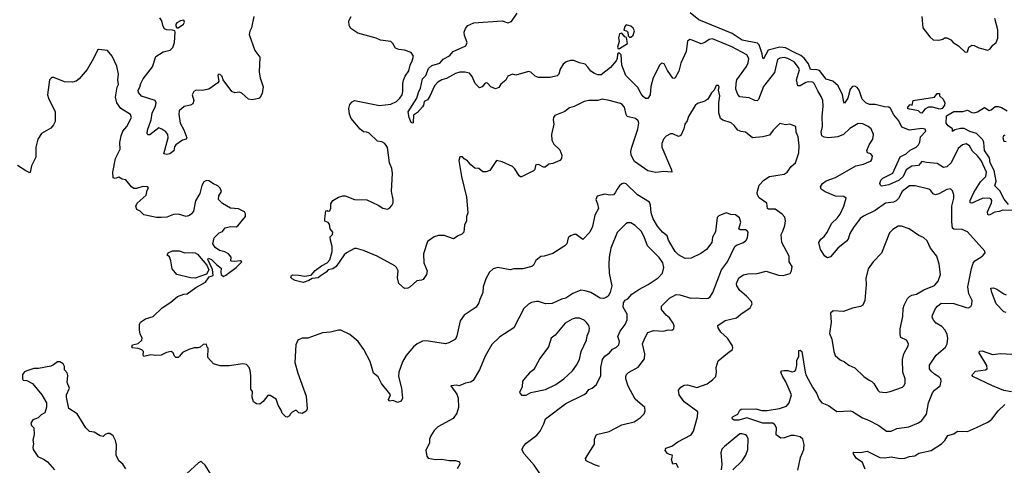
# Model space of a CAD drawing. Extents: x 2220333 to 2384341, y 721037 to 894043.
# Tile 197 of 256: x 2282222 to 2290879, y 843865 to 847786. Entities that reach past the tile are written whole.
import ezdxf

# ---------------------------------------------------------------- set-up
doc = ezdxf.new("R2010")
doc.units = 0

msp = doc.modelspace()

# ---------------------------------------------------------------- linework, layer by layer
at = {"layer": '0CON10XD'}
for points in [[(2284280, 847815), (2284260.8, 847715), (2284245, 847683.3), (2284239.1, 847655), (2284289.4, 847515), (2284332.5, 847455), (2284326.7, 847325), (2284335.6, 847275), (2284361.4, 847195), (2284354.3, 847135), (2284335, 847098.8), (2284325, 847092), (2284265, 847081.9), (2284233.3, 847085), (2284175, 847140), (2284155, 847147.5), (2284115, 847141.2), (2284086.7, 847155), (2284011.2, 847255), (2284002.5, 847285), (2283985, 847302.5), (2283972.5, 847307.5), (2283963.6, 847296.4), (2283970.5, 847260.5), (2283972.5, 847245), (2283965, 847230), (2283885, 847173.3), (2283827.6, 847162.4), (2283775, 847166.7), (2283752, 847155), (2283739.2, 847125), (2283753.1, 847075), (2283745, 847046), (2283725, 847032.2), (2283667.8, 847022.2), (2283624.3, 846985), (2283620, 846955), (2283632.9, 846875), (2283665.4, 846815.4), (2283692, 846745), (2283685.6, 846734.4), (2283653, 846727), (2283594.6, 846685.4), (2283583.1, 846666.9), (2283577.5, 846632.5), (2283543.3, 846605), (2283515, 846598.6), (2283490, 846605), (2283528.9, 846745), (2283525.5, 846775.5), (2283507.5, 846797.5), (2283473.2, 846823.2), (2283445, 846833.8), (2283365, 846774), (2283352, 846772), (2283342.7, 846782.7), (2283347.1, 846815), (2283379.5, 846905), (2283386.1, 846963.9), (2283416.4, 847025), (2283421.8, 847055), (2283414.5, 847074.5), (2283293.8, 847113.8), (2283265.8, 847145), (2283262.9, 847165), (2283279.1, 847190.9), (2283288.1, 847225), (2283308.2, 847265), (2283389.1, 847370.9), (2283419.7, 847460.3), (2283485, 847504.2), (2283545, 847516.2), (2283568.3, 847541.7), (2283582, 847585), (2283590, 847675), (2283585, 847687.5), (2283565, 847693.8), (2283515, 847696), (2283494.5, 847704.5), (2283482.5, 847725), (2283471.4, 847775), (2283455, 847802)], [(2288445, 844851.2), (2288488.8, 844885), (2288493.3, 844895), (2288490, 844915), (2288444.2, 844985), (2288387.5, 845035), (2288363.3, 845075), (2288361.2, 845095), (2288425, 845140), (2288525, 845161.2), (2288562, 845195), (2288645, 845250), (2288662.9, 845285), (2288655.4, 845305.4), (2288613.8, 845353.8), (2288553.7, 845403.7), (2288526.2, 845445), (2288524, 845465), (2288545.7, 845514.3), (2288585, 845540), (2288625, 845550.6), (2288705, 845552.9), (2288785, 845572.5), (2288895, 845538), (2288935, 845536.2), (2288996.1, 845553.9), (2289007.5, 845575), (2289013.8, 845615), (2288988.8, 845655), (2288988, 845705), (2288922, 845825), (2288917.5, 845895), (2288931.4, 845925), (2288950, 845975), (2288955.8, 846015), (2288948.8, 846048.8), (2288925.7, 846075.7), (2288865, 846118.1), (2288805, 846120), (2288796.2, 846125), (2288792.2, 846172.2), (2288725, 846219.2), (2288708.6, 846245), (2288705.7, 846265.7), (2288725, 846330), (2288764.2, 846375), (2288815, 846405.6), (2288945, 846426), (2288971.2, 846445), (2289005, 846493.3), (2289044.2, 846525.8), (2289073.8, 846615), (2289074.3, 846675), (2289065.8, 846755), (2289050, 846795), (2289046.7, 846845), (2288995, 846866.2), (2288955, 846860), (2288905, 846873.3), (2288845.7, 846815), (2288815, 846768.6), (2288755, 846753.6), (2288665, 846746.7), (2288617.5, 846785), (2288605, 846796.7), (2288565, 846801.2), (2288535, 846814), (2288503.8, 846855), (2288477, 846877), (2288405, 846901.4), (2288383.1, 846915), (2288369.1, 846965), (2288369.5, 847055), (2288377.1, 847115), (2288366.2, 847165), (2288373.3, 847195), (2288365, 847207.5), (2288345, 847207.5), (2288327.5, 847165), (2288305, 847141.2), (2288274, 847085), (2288245, 847067.5), (2288180.9, 847049.1), (2288160.3, 847029.7), (2288102, 846935), (2288090.8, 846895), (2288069.2, 846865), (2288061.2, 846825), (2288033.9, 846766.1), (2288015, 846758.8), (2287965, 846782.5), (2287945, 846781.4), (2287905, 846760.8), (2287881.4, 846735), (2287867.1, 846695), (2287868.6, 846665), (2287953.8, 846465), (2287956, 846444), (2287885, 846450.5), (2287815, 846441.5), (2287745, 846455.6), (2287628.3, 846538.3), (2287599.2, 846595), (2287596.9, 846625), (2287604.5, 846665), (2287657.7, 846822.3), (2287665.5, 846875), (2287661.1, 846895), (2287637, 846917), (2287564.6, 846934.6), (2287555, 846950), (2287538.6, 847015), (2287520.3, 847040.3), (2287505, 847049.2), (2287405, 847074.4), (2287345, 847086.7), (2287305, 847075.6), (2287225, 847075.6), (2287185, 847066), (2287097.9, 847022.1), (2287055, 847008.8), (2287015, 846976.7), (2286928.3, 846941.7), (2286916.2, 846925), (2286912.7, 846907.3), (2286918.6, 846865), (2286898, 846775), (2286902, 846725), (2286919.5, 846689.5), (2286971.4, 846641.4), (2286990, 846595), (2286986, 846565), (2286972.3, 846547.7), (2286910.5, 846519.5), (2286875, 846513.3), (2286841.7, 846488.3), (2286828.3, 846488.3), (2286785, 846511.2), (2286765, 846510), (2286757.5, 846505), (2286751.7, 846468.3), (2286740, 846455), (2286635, 846403.3), (2286625, 846403.3), (2286615, 846412.5), (2286574.3, 846474.3), (2286555, 846493.8), (2286465, 846536.2), (2286415, 846547.5), (2286355, 846457.5), (2286323, 846447), (2286295, 846447.5), (2286260, 846475), (2286225, 846478.8), (2286187.9, 846507.9), (2286160, 846545), (2286130.7, 846560.7), (2286115, 846580), (2286091.7, 846578.3), (2286083, 846547), (2286106, 846405), (2286152, 846225), (2286163.3, 846085), (2286151.2, 846055), (2286150, 846015), (2286131.7, 845978.3), (2286126, 845915), (2286110, 845900), (2286076.7, 845885), (2286035, 845856.7), (2285955, 845886.7), (2285905, 845886), (2285865, 845874), (2285809.2, 845835), (2285771.4, 845725), (2285774.4, 845645), (2285803.8, 845575), (2285798, 845545), (2285768.8, 845501.2), (2285755, 845492.5), (2285715, 845487.5), (2285655.6, 845434.4), (2285635, 845422.9), (2285605, 845421.2), (2285556.7, 845465), (2285543.3, 845515), (2285551.2, 845575), (2285536.2, 845605), (2285520.5, 845620.5), (2285365, 845703.8), (2285245.9, 845755.9), (2285183, 845773), (2285165, 845773.3), (2285094.6, 845735.4), (2285075, 845718), (2285005, 845615.6), (2284975, 845592.5), (2284935, 845586), (2284916.2, 845565), (2284865, 845530), (2284845, 845515.4), (2284795, 845508.6), (2284765, 845490), (2284715, 845472), (2284645, 845491.4), (2284616.7, 845505), (2284606.4, 845516.4), (2284612, 845535), (2284620.5, 845539.5), (2284675, 845539.2), (2284725, 845530), (2284785, 845538.8), (2284819.7, 845580.3), (2284875, 845621.1), (2284924.2, 845645), (2284948.3, 845671.7), (2284969.2, 845745), (2284968.8, 845788.8), (2284953.8, 845845), (2284953.3, 845875), (2284973.6, 845896.4), (2284976.7, 845915), (2284953.3, 845945), (2284947, 845987), (2284935, 846000), (2284905, 846012.5), (2284903.9, 846033.9), (2284913.3, 846105), (2284925, 846107.5), (2284935, 846100), (2284950, 846105), (2284957, 846127), (2284956.7, 846165), (2284976.7, 846195), (2285025, 846223.8), (2285063.6, 846236.4), (2285085, 846236.2), (2285165, 846204), (2285275, 846200), (2285375, 846152.5), (2285415, 846127.1), (2285455, 846117.5), (2285475, 846128), (2285495, 846151.2), (2285505.5, 846175), (2285505, 846202.5), (2285490, 846275), (2285500, 846435), (2285493.5, 846475), (2285474.5, 846525), (2285455, 846660), (2285433.3, 846695), (2285405, 846710), (2285367.3, 846717.3), (2285295, 846786), (2285275, 846795.8), (2285245, 846800), (2285215, 846823.8), (2285136.8, 846916.8), (2285121.4, 846955), (2285115.8, 847005), (2285125, 847040), (2285145, 847063.8), (2285165, 847073.8), (2285385, 847031.4), (2285485, 847042.9), (2285535, 847066.7), (2285565.5, 847095), (2285584.5, 847125), (2285590.5, 847155), (2285590, 847225), (2285597, 847253), (2285611.7, 847288.3), (2285642.2, 847335), (2285655.6, 847385), (2285674.2, 847425), (2285684, 847465), (2285665, 847496.7), (2285605, 847518.8), (2285555, 847522), (2285525, 847533.8), (2285504, 847575), (2285485, 847594), (2285395, 847606), (2285355, 847623.8), (2285195, 847666.2), (2285135, 847707.5), (2285120, 847735), (2285117.5, 847775), (2285137.5, 847815)], [(2289687.5, 846535), (2289705, 846542), (2289715.7, 846554.3), (2289720, 846585), (2289705.7, 846605.7), (2289676.2, 846615), (2289671.4, 846635), (2289691.9, 846685), (2289722.9, 846735), (2289728.1, 846775), (2289709.2, 846825), (2289683.8, 846845), (2289635, 846869.4), (2289595, 846871.4), (2289521.5, 846828.5), (2289465.8, 846775), (2289416, 846754), (2289335, 846745.5), (2289295, 846753.3), (2289275.8, 846765), (2289268.5, 846795), (2289280, 846845), (2289276.9, 846935), (2289286.9, 847025), (2289283.3, 847075), (2289273.3, 847105), (2289238.9, 847158.9), (2289208.9, 847225), (2289196, 847235), (2289155, 847238.8), (2289135, 847233.2), (2289085, 847202.7), (2289065, 847204.3), (2289053, 847257), (2289077.3, 847345), (2289070.8, 847365), (2289031.5, 847415), (2288975, 847444.1), (2288945, 847451.8), (2288905, 847448.2), (2288885, 847435.6), (2288859.4, 847320.6), (2288761.5, 847198.5), (2288717.6, 847082.4), (2288705, 847072), (2288685.9, 847074.1), (2288635, 847097.8), (2288555, 847106), (2288535, 847126.7), (2288518.2, 847175), (2288520.4, 847225), (2288528.2, 847255), (2288612.9, 847375), (2288626.4, 847405), (2288631.9, 847445), (2288616, 847475), (2288485, 847546.6), (2288315, 847616.9), (2288285, 847612.5), (2288246.1, 847583.9), (2288215, 847573.3), (2288135, 847604), (2288115, 847610), (2288094.1, 847595.9), (2288080.8, 847505), (2288036.3, 847403.7), (2288016.7, 847333.3), (2287985, 847273.3), (2287975, 847267.5), (2287965, 847272.5), (2287917.7, 847337.7), (2287888.1, 847398.1), (2287865, 847402), (2287850.7, 847389.3), (2287793.1, 847275), (2287771.7, 847198.3), (2287766.4, 847123.6), (2287745, 847092.5), (2287725, 847093.3), (2287705, 847108.8), (2287685, 847134), (2287657.6, 847187.6), (2287552.9, 847295), (2287517.1, 847385), (2287510, 847475), (2287495, 847490), (2287485, 847490), (2287478.3, 847481.7), (2287476.4, 847443.6), (2287467.7, 847422.3), (2287415.5, 847364.5), (2287335, 847300.8), (2287305, 847300), (2287275, 847310.8), (2287245, 847334), (2287217, 847367), (2287193, 847393), (2287145, 847405.6), (2287095, 847427.8), (2287065.7, 847425.7), (2287026.1, 847413.9), (2287001.9, 847395), (2286975, 847351.2), (2286962, 847305), (2286947.8, 847292.2), (2286885, 847278.2), (2286785, 847278.1), (2286755, 847290), (2286715, 847324), (2286695, 847328.6), (2286585, 847296.7), (2286553.9, 847306.1), (2286515, 847290), (2286495.6, 847254.4), (2286452.9, 847217.1), (2286435, 847190), (2286405, 847177.5), (2286363.9, 847193.9), (2286335, 847227.5), (2286325, 847230), (2286312.5, 847225), (2286287.5, 847195), (2286265, 847186.7), (2286226.7, 847225), (2286201.2, 847285), (2286176.7, 847315), (2286135, 847324.4), (2286092.5, 847325), (2286055, 847312.9), (2285975, 847266.9), (2285935, 847256.7), (2285897.5, 847235), (2285870, 847205), (2285827.1, 847112.9), (2285808.3, 847081.7), (2285777.5, 847065), (2285774, 847035), (2285762.4, 847017.6), (2285720.7, 846969.3), (2285685.8, 846944.2), (2285682, 846878), (2285675, 846874.2), (2285665, 846882), (2285646.9, 846925), (2285636.7, 846975), (2285714.1, 847095.9), (2285727.8, 847145), (2285747.3, 847182.7), (2285764.5, 847265), (2285794.3, 847295), (2285818, 847355), (2285845, 847383.8), (2285915, 847404), (2285945, 847438), (2286001.2, 847468.8), (2286032, 847505), (2286145.4, 847554.6), (2286155.6, 847585), (2286134.3, 847645), (2286131.5, 847675), (2286142.4, 847707.6), (2286162.9, 847735), (2286215, 847758.5), (2286464.6, 847774.6), (2286515, 847758.9), (2286545, 847770.8), (2286595, 847842)], [(2290956.5, 846106.5), (2290865, 846108.9), (2290833.3, 846096.7), (2290795, 846091.6), (2290745, 846066.9), (2290733.1, 846073.1), (2290730.4, 846095), (2290766.5, 846175), (2290769.4, 846195), (2290760.6, 846210.6), (2290745, 846216.7), (2290685, 846211.5), (2290595, 846172.2), (2290578.8, 846175), (2290578.5, 846195), (2290611.3, 846265), (2290670, 846360), (2290716.5, 846405), (2290723.9, 846445), (2290675, 846545.6), (2290645, 846586.9), (2290599.7, 846629.7), (2290573.8, 846675), (2290545, 846693.8), (2290511.2, 846685), (2290475, 846652.5), (2290410.9, 846525), (2290375, 846490), (2290345, 846485.5), (2290289.7, 846519.7), (2290195, 846528.2), (2290155, 846538.2), (2290126, 846504), (2290065, 846496.6), (2290015.5, 846465), (2289989.6, 846405), (2289955, 846373.8), (2289865, 846333.8), (2289800, 846320), (2289789.4, 846329.4), (2289785.6, 846345), (2289794.5, 846375), (2289810, 846390), (2289898.2, 846435), (2289962.3, 846577.7), (2290015.6, 846604.4), (2290050.9, 846639.1), (2290105, 846664.7), (2290125, 846685.5), (2290136.9, 846706.9), (2290141.2, 846755), (2290190.8, 846805), (2290182.7, 846822.7), (2290152.8, 846827.2), (2290044.4, 846814.4), (2289979.6, 846839.6), (2289951.1, 846895), (2289909.4, 846949.4), (2289880.2, 847005), (2289865, 847014.8), (2289825, 847018.1), (2289745, 847038.2), (2289695, 847039.6), (2289663.3, 847053.3), (2289629.2, 847085), (2289603.5, 847165), (2289585, 847188.5), (2289565, 847201.1), (2289545, 847196.7), (2289525, 847175.5), (2289505, 847094), (2289475, 847050), (2289468.6, 847058.6), (2289456.7, 847125), (2289420, 847205), (2289370.4, 847245), (2289312.6, 847262.6), (2289255, 847338.5), (2289235, 847345.4), (2289175, 847346.2), (2289157, 847397), (2289118.5, 847448.5), (2289090.7, 847470.7), (2289033.3, 847496.7), (2288955, 847539.4), (2288905, 847545.2), (2288802.8, 847517.2), (2288762, 847442), (2288755, 847447.5), (2288749.7, 847485), (2288723.7, 847563.7), (2288709.5, 847579.5), (2288575.6, 847605), (2288487.3, 847665), (2288193.9, 847783.9), (2288116.7, 847846.7)], [(2290153.3, 847813.3), (2290164.2, 847715), (2290223.6, 847633.6), (2290255, 847608), (2290303.6, 847606.4), (2290340, 847615), (2290355, 847626.7), (2290375, 847626.7), (2290408.3, 847608.3), (2290430, 847585), (2290476.1, 847556.1), (2290535, 847500), (2290555, 847502.5), (2290567.5, 847545), (2290595, 847560), (2290615, 847557.5), (2290655, 847536.7), (2290735, 847517.5), (2290755, 847530), (2290778.8, 847561.2), (2290808.8, 847585), (2290822.3, 847622.3), (2290821.9, 847695), (2290795.8, 847795)], [(2283615, 847713.8), (2283662.5, 847745), (2283670, 847765), (2283665, 847780), (2283635, 847776.7), (2283605, 847756.7), (2283596.2, 847745), (2283595, 847730), (2283603.8, 847713.8), (2283615, 847713.8)], [(2287595, 847632.5), (2287615, 847650), (2287627, 847687), (2287615, 847710), (2287595, 847730), (2287555, 847740), (2287543, 847727), (2287533, 847693), (2287558.3, 847688.3), (2287570, 847675), (2287572.5, 847642.5), (2287582.5, 847632.5), (2287595, 847632.5)], [(2287485, 847530), (2287495, 847532.5), (2287567.5, 847575), (2287558.3, 847628.3), (2287543.6, 847633.6), (2287515, 847667.5), (2287495, 847660), (2287486.7, 847625), (2287492.5, 847595), (2287477.5, 847545), (2287485, 847530)], [(2283617.5, 846075), (2283575, 846071.9), (2283515, 846048.6), (2283464.6, 846045.4), (2283425, 846046.2), (2283315, 846068), (2283280.3, 846100.3), (2283253.3, 846115), (2283244, 846145), (2283255, 846171.2), (2283335, 846242), (2283342.5, 846285), (2283355, 846306), (2283342.5, 846315), (2283305, 846317.8), (2283249.7, 846300.3), (2283225, 846301.4), (2283203.8, 846315), (2283155.6, 846375.6), (2283122.3, 846382.3), (2283095, 846401.2), (2283063, 846387), (2283044, 846395), (2283040.5, 846445), (2283063.8, 846565), (2283104.6, 846645), (2283103.6, 846706.4), (2283113.3, 846765), (2283127.5, 846805), (2283165, 846845.8), (2283204.3, 846925), (2283195, 846950.8), (2283112, 847005), (2283075.8, 847055), (2283064.3, 847105), (2283078.8, 847191.2), (2283091.2, 847215), (2283085.8, 847255), (2283092, 847305), (2283075, 847377.5), (2283033.8, 847465), (2282995, 847513.3), (2282915, 847522.5), (2282905, 847517.5), (2282872.5, 847445), (2282815, 847346.2), (2282745.4, 847264.6), (2282718.8, 847245), (2282685, 847235.6), (2282615, 847240), (2282523.6, 847276.4), (2282503.9, 847276.1), (2282483.9, 847256.1), (2282466.4, 847123.6), (2282474.2, 847095), (2282534, 846975), (2282535, 846890), (2282520.5, 846859.5), (2282495, 846830), (2282413.8, 846785), (2282382, 846735), (2282364, 846665), (2282363.3, 846575), (2282325, 846500), (2282315, 846442.5), (2282305, 846440), (2282277.5, 846455), (2282204.1, 846504.1)], [(2290155, 846964.5), (2290143.3, 846965), (2290123.9, 846983.9), (2290031.7, 847001.7), (2290030, 847015), (2290051.7, 847038.3), (2290070, 847035), (2290077.5, 847075), (2290266.4, 847103.6), (2290290, 847135), (2290310, 847135), (2290310, 847115), (2290342.5, 847085), (2290357.5, 847055), (2290353.8, 847035), (2290331.9, 847005), (2290312.5, 846997.5), (2290247.1, 847017.1), (2290213.9, 847016.1), (2290180.5, 846999.5), (2290155, 846964.5)], [(2290915, 846159.3), (2290877.6, 846207.6), (2290841.3, 846281.3), (2290796.2, 846325), (2290807.9, 846365), (2290789.3, 846459.3), (2290756.5, 846525), (2290748.8, 846568.8), (2290703.9, 846635), (2290700.4, 846705), (2290690, 846730), (2290634.4, 846784.4), (2290575, 846801.1), (2290525, 846827.5), (2290495, 846829.4), (2290443.6, 846816.4), (2290425, 846802.5), (2290423.3, 846825), (2290385, 846853.1), (2290369.2, 846875), (2290370.7, 846939.3), (2290435, 846976.7), (2290515, 846979.2), (2290555, 846990.8), (2290595, 846968), (2290615, 846966), (2290645, 846976.2), (2290705, 847012.5), (2290745, 846986.7), (2290765, 846993.3), (2290798.8, 847021.2), (2290825, 847021.9), (2290856.1, 847013.9), (2290905, 846983.8)], [(2290885, 846770), (2290872.5, 846765), (2290867.5, 846745), (2290875, 846717.5), (2290895, 846713.3)], [(2289062.7, 843822.7), (2289088.6, 843935), (2289115.7, 844005), (2289118.3, 844048.3), (2289106.9, 844095), (2289085, 844114.3), (2289032.4, 844127.6), (2289002.8, 844127.2), (2288946.1, 844106.1), (2288914.4, 844104.4), (2288874.4, 844134.4), (2288877.8, 844195), (2288862.1, 844222.1), (2288845, 844234.5), (2288755, 844236), (2288615, 844283.6), (2288545, 844263.6), (2288505, 844261.7), (2288490.3, 844270.3), (2288487.7, 844285), (2288495.5, 844295), (2288536.9, 844315), (2288555, 844351.2), (2288565, 844358.1), (2288695, 844361.2), (2288746.6, 844346.6), (2288795, 844346.2), (2288903.8, 844366.2), (2288964.2, 844385.8), (2288986.7, 844415), (2289008, 844485), (2288959.8, 844599.8), (2288925.8, 844655), (2288914, 844686), (2288924, 844696), (2288945, 844700), (2288975, 844699.2), (2289015, 844686.2), (2289037.1, 844692.9), (2289045.8, 844705), (2289054.2, 844745), (2289056.1, 844786.1), (2289072, 844825), (2289073.6, 844876.4), (2289085, 844877.5), (2289098.8, 844865), (2289127.8, 844685), (2289138.1, 844655), (2289192.1, 844552.1), (2289228.6, 844498.6), (2289252.9, 844442.9), (2289275, 844414.2), (2289335, 844392), (2289407.3, 844337.3), (2289525, 844343.1), (2289545, 844338.9), (2289631.6, 844281.6), (2289685, 844262.9), (2289777.5, 844215), (2289845, 844164.4), (2289885, 844165.5), (2289935, 844188.9), (2290040, 844205), (2290125, 844240), (2290155, 844260), (2290194.2, 844315), (2290211.5, 844415), (2290247.3, 844502.7), (2290265, 844525.8), (2290314.5, 844565.5), (2290325.6, 844605), (2290320, 844625), (2290305, 844642.5), (2290265, 844665.8), (2290235, 844694), (2290222.9, 844715), (2290222.9, 844745), (2290279.2, 844835), (2290362, 844905), (2290378, 844935), (2290382.5, 844985), (2290378.1, 845015), (2290358.1, 845055), (2290330.8, 845085), (2290280, 845115), (2290258.3, 845138.3), (2290246.2, 845165), (2290248, 845185), (2290275, 845243.3), (2290291.2, 845265), (2290325, 845292.5), (2290435, 845289.2), (2290545, 845252), (2290565, 845251.2), (2290585, 845263.3), (2290595, 845280), (2290595.7, 845315), (2290566.7, 845375), (2290559.5, 845435), (2290592.4, 845597.6), (2290607, 845643), (2290621.2, 845665), (2290672.5, 845695), (2290692.5, 845715), (2290710, 845735), (2290708.3, 845748.3), (2290555, 845920), (2290508.3, 845938.3), (2290435, 845941.4), (2290422.8, 845952.8), (2290416.9, 846006.9), (2290417.5, 846145), (2290434.4, 846215), (2290435.6, 846245), (2290425, 846280), (2290405, 846296.2), (2290375, 846292.5), (2290305, 846253.1), (2290275, 846245.7), (2290255, 846254), (2290233.2, 846283.2), (2290215, 846295.7), (2290095, 846324.4), (2290045, 846323.5), (2289980.4, 846275), (2289948.1, 846211.9), (2289929.2, 846190.8), (2289905, 846180.4), (2289835, 846170.4), (2289745, 846105.5), (2289641.9, 846058.1), (2289612.9, 846035), (2289552.8, 845957.2), (2289521.1, 845905), (2289505.5, 845854.5), (2289491.7, 845838.3), (2289416.7, 845775), (2289350.5, 845699.5), (2289325, 845691.2), (2289300, 845705), (2289262, 845765), (2289247.5, 845825), (2289266.7, 845855), (2289295, 845878.8), (2289318.7, 845911.3), (2289362, 845995), (2289409.5, 846040.5), (2289435, 846075.8), (2289468.9, 846145), (2289487.5, 846215), (2289468.7, 846228.7), (2289395, 846234.4), (2289305, 846270), (2289268.8, 846295), (2289263.8, 846315), (2289282, 846345), (2289313.3, 846366.7), (2289395, 846397.5), (2289575, 846499.4), (2289642.5, 846515), (2289687.5, 846535)], [(2287320, 843855), (2287275, 843868.8), (2287204.2, 843904.2), (2287197.5, 843925), (2287275, 844052.5), (2287276, 844095), (2287294.2, 844135.8), (2287405, 844161.9), (2287515, 844221.9), (2287625, 844248.6), (2287678.3, 844281.7), (2287712.2, 844317.8), (2287720.8, 844345), (2287720, 844375), (2287635, 844446.2), (2287572.7, 844562.7), (2287551.4, 844625), (2287551.4, 844645), (2287558, 844665), (2287575, 844682), (2287660.9, 844729.1), (2287715, 844801.2), (2287720, 844845), (2287699.5, 844935), (2287717.8, 844985), (2287745, 845032.5), (2287795, 845050), (2287883.6, 845046.4), (2287925, 845056.7), (2287955, 845053.8), (2287972.5, 845065), (2287976.4, 845093.6), (2287966.7, 845115), (2287935, 845161.2), (2287905, 845186), (2287863.8, 845235), (2287866, 845265), (2287934.7, 845335.3), (2287995, 845368.2), (2288025, 845365.6), (2288124.2, 845335.8), (2288175, 845338.1), (2288225, 845332), (2288275, 845336.2), (2288290, 845345), (2288317.1, 845385), (2288392.5, 845585), (2288445, 845656), (2288511.3, 845788.7), (2288525, 845802.5), (2288585, 845825.8), (2288608.8, 845845), (2288620, 845865), (2288625.8, 845915), (2288619.4, 845929.4), (2288605, 845936.7), (2288555.6, 845935.6), (2288544, 845945), (2288562.2, 846005), (2288552.5, 846042.5), (2288515, 846068), (2288475, 846072.5), (2288433.6, 846086.4), (2288368.8, 846061.2), (2288354, 846045), (2288340.3, 845919.7), (2288315, 845872.5), (2288307.5, 845825), (2288261.8, 845765), (2288210.9, 845729.1), (2288125, 845688.1), (2288073.3, 845685), (2288015.4, 845715.4), (2287985, 845745.8), (2287966.5, 845775), (2287926.9, 845845), (2287913.8, 845885), (2287875, 845916.2), (2287830.3, 845970.3), (2287792.3, 846032.3), (2287775.6, 846085), (2287768.6, 846155), (2287760.3, 846180.3), (2287655, 846243.6), (2287555, 846342), (2287535, 846348), (2287515, 846342), (2287495.5, 846324.5), (2287474.2, 846295.8), (2287458.8, 846261.2), (2287442.5, 846245), (2287415, 846240.8), (2287365, 846249.2), (2287298.3, 846231.7), (2287287.5, 846205), (2287303.3, 846165), (2287310, 846125), (2287279.2, 846065), (2287260, 845965), (2287234.1, 845915.9), (2287175, 845852.5), (2287115, 845895.7), (2287095, 845896), (2287066.2, 845883.8), (2287043.9, 845866.1), (2287033.8, 845815), (2287016.2, 845795), (2286910.3, 845729.7), (2286835, 845706), (2286805, 845703.3), (2286761.7, 845668.3), (2286740, 845625), (2286725.6, 845614.4), (2286645, 845593.3), (2286567.7, 845592.3), (2286535, 845584.2), (2286425, 845604.2), (2286385, 845592.5), (2286354.2, 845565), (2286320, 845505), (2286298, 845435), (2286293.3, 845385), (2286266.7, 845325), (2286260, 845295), (2286236.7, 845255), (2286130, 845185), (2286095, 845136.7), (2286065.7, 845005), (2286053.8, 844975), (2285995, 844941.2), (2285965, 844934.3), (2285795, 844960), (2285765, 844958), (2285715.6, 844934.4), (2285683.6, 844906.4), (2285618.8, 844831.2), (2285588.5, 844775), (2285555.6, 844685), (2285552.7, 844645), (2285580.5, 844545), (2285587.5, 844455), (2285575, 844430), (2285545, 844418.8), (2285505, 844433.8), (2285475, 844430), (2285470, 844435), (2285466.2, 844445), (2285482, 844485), (2285478, 844495), (2285404.6, 844584.6), (2285374.6, 844644.6), (2285334, 844675), (2285305, 844777.5), (2285248.8, 844885), (2285196.7, 844955), (2285125.8, 845015.8), (2285045, 845053.8), (2285025, 845053.8), (2284955, 845036.2), (2284885, 845031.2), (2284756.1, 844983.9), (2284707, 844983), (2284667.5, 844965), (2284650, 844925), (2284641.2, 844768.8), (2284666.8, 844676.8), (2284742.3, 844472.3), (2284748.3, 844361.7), (2284739.5, 844340.5), (2284705, 844320), (2284676.4, 844326.4), (2284656.1, 844346.1), (2284645, 844347.5), (2284617, 844333), (2284600, 844315), (2284595, 844300), (2284575, 844287.5), (2284560.7, 844290.7), (2284530, 844325), (2284521.2, 844351.2), (2284494.5, 844394.5), (2284476.9, 844446.9), (2284425, 844480), (2284405, 844480), (2284363.9, 844426.1), (2284335, 844402.5), (2284305, 844406.7), (2284277.5, 844425), (2284266.7, 844465), (2284270, 844515), (2284253.3, 844535), (2284253.8, 844655), (2284248.3, 844698.3), (2284240, 844725), (2284215, 844752.5), (2284185, 844757.5), (2284065, 844740), (2283985, 844738.8), (2283925, 844757.5), (2283877.5, 844815), (2283880, 844895), (2283870, 844905), (2283865, 844930), (2283835, 844927.5), (2283810, 844905), (2283791.7, 844898.3), (2283755, 844897.5), (2283710, 844885), (2283655, 844857.5), (2283626.7, 844825), (2283615, 844813.3), (2283595, 844812.5), (2283583.3, 844825), (2283572.5, 844855), (2283555, 844866.7), (2283513.6, 844856.4), (2283465, 844833.3), (2283415, 844830), (2283375, 844836.2), (2283313.8, 844823.8), (2283307.5, 844835), (2283310, 844865), (2283295, 844880), (2283265, 844892.5), (2283215, 844897.5), (2283207.5, 844905), (2283212.5, 844925), (2283265, 844936.7), (2283296.2, 844965), (2283298.8, 844985), (2283281.2, 845021.2), (2283276.2, 845053.8), (2283276.2, 845105), (2283283.8, 845125), (2283327, 845153), (2283395.5, 845174.5), (2283475, 845250), (2283549.6, 845300.4), (2283609.3, 845350.7), (2283665, 845371.4), (2283695, 845372.5), (2283770.9, 845429.1), (2283855, 845476.7), (2283886.9, 845523.1), (2283923.3, 845535), (2283918.3, 845588.3), (2283877.5, 845675), (2283883, 845687), (2283907.5, 845675), (2283955, 845627.5), (2283995, 845600), (2283989.2, 845565), (2283993.2, 845543.2), (2284015, 845527.5), (2284035, 845536.5), (2284125, 845604.8), (2284175.8, 845655.8), (2284164.2, 845664.2), (2284106.7, 845656.7), (2284085, 845660), (2284080, 845665), (2284082.5, 845695), (2284057.5, 845725), (2284025, 845742.5), (2283980, 845755), (2283940.7, 845780.7), (2283920, 845815), (2283933.3, 845865), (2283975, 845910), (2284005, 845922.5), (2284030, 845955), (2284075, 845966.7), (2284125, 845962.5), (2284139.3, 845970.7), (2284207.5, 846055), (2284207, 846077), (2284197.5, 846095), (2284145, 846122.5), (2284075, 846127.5), (2284005, 846167.5), (2283970, 846205), (2283972.7, 846237.3), (2283996.2, 846275), (2283985, 846302.5), (2283963.6, 846323.6), (2283925, 846340), (2283885, 846367.8), (2283865, 846370.6), (2283841.7, 846358.3), (2283824.1, 846325.9), (2283806.2, 846255), (2283767.9, 846192.1), (2283748.9, 846101.1), (2283733.9, 846076.1), (2283715, 846061.8), (2283685, 846053.8), (2283617.5, 846075)], [(2286849.8, 843709.8), (2286746.9, 843866.9), (2286658.6, 843965), (2286637.5, 844005), (2286654.4, 844035.6), (2286675, 844060), (2286768.7, 844131.3), (2286798, 844165), (2286830.7, 844229.3), (2286845.7, 844275), (2287025, 844407.8), (2287185, 844488.8), (2287205, 844503.8), (2287225, 844532), (2287255.7, 844544.3), (2287294.3, 844575.7), (2287331.4, 844655), (2287332.1, 844725), (2287347.3, 844795), (2287366.9, 844825), (2287406.9, 844855), (2287433.4, 844886.6), (2287468.8, 844905), (2287489.2, 844925), (2287496.7, 844955), (2287482.6, 844997.4), (2287501.4, 845045), (2287546.5, 845105), (2287564.5, 845145), (2287563.5, 845195), (2287528.5, 845255), (2287530.6, 845295), (2287545, 845319.2), (2287568.9, 845331.1), (2287605, 845370.6), (2287667, 845413), (2287747.5, 845455), (2287835, 845513.3), (2287873.4, 845556.6), (2287884.4, 845605), (2287877.8, 845645), (2287845, 845694.3), (2287742.9, 845795), (2287713.6, 845875), (2287685.3, 845925.3), (2287635, 845975.6), (2287595, 845996.9), (2287565, 845997.1), (2287550.3, 845989.7), (2287475, 845912), (2287421.1, 845775), (2287404.6, 845695.4), (2287401.5, 845635), (2287405.6, 845555), (2287428.5, 845445), (2287414, 845385), (2287395.6, 845354.4), (2287379.1, 845340.9), (2287355, 845333.1), (2287324.6, 845334.6), (2287245, 845385.7), (2287195, 845401.2), (2287155, 845406.2), (2287085, 845375.8), (2287025, 845336.9), (2286984.6, 845325.4), (2286905, 845289.4), (2286845, 845286), (2286785, 845306.7), (2286765, 845306.7), (2286722.7, 845297.3), (2286695, 845283.8), (2286653.8, 845245), (2286566.2, 845075), (2286443.3, 844995), (2286372.1, 844927.9), (2286314.4, 844825.6), (2286266.4, 844703.6), (2286210, 844610), (2286185, 844595.7), (2286141.7, 844588.3), (2286085, 844564), (2286065, 844568.8), (2286012.5, 844565), (2286065, 844490), (2286076.8, 844456.8), (2286080, 844375), (2286065.8, 844325), (2286032.4, 844277.6), (2285900, 844205), (2285865, 844172.5), (2285836.7, 844125), (2285826.7, 844095), (2285826.4, 844063.6), (2285793.3, 843995), (2285802.5, 843945), (2285815, 843927.5), (2285877, 843917), (2285935, 843920), (2285997, 843907), (2286053.6, 843906.4), (2286090, 843895), (2286092.5, 843875), (2286067.5, 843835)], [(2289835, 844506.7), (2289875, 844513.8), (2289985, 844553.8), (2289996.8, 844563.2), (2290007.1, 844585), (2290006.6, 844626.6), (2289987.1, 844685), (2289985.6, 844795), (2289995.6, 844845), (2290035, 844917.5), (2290038, 844935), (2290018.8, 844965), (2289970.6, 844990.6), (2289962.5, 845015), (2289964.3, 845065.7), (2289987.8, 845175), (2289990, 845245), (2289999.4, 845275), (2290027.2, 845332.8), (2290045, 845350.6), (2290065, 845361.9), (2290107.8, 845372.2), (2290172.4, 845407.6), (2290265, 845445.6), (2290298.6, 845485), (2290319.2, 845545), (2290305.7, 845635), (2290285.8, 845705), (2290230, 845775), (2290200.5, 845840.5), (2290168.3, 845868.3), (2290126.8, 845886.8), (2290044.2, 845944.2), (2289975, 845970), (2289945, 845968.6), (2289899.7, 845940.3), (2289871.1, 845908.9), (2289799.3, 845730.7), (2289725, 845654), (2289682.9, 845595), (2289661.7, 845508.3), (2289665.6, 845455), (2289652.2, 845315), (2289634.2, 845275), (2289615, 845263.3), (2289545, 845248.5), (2289465, 845219.4), (2289375, 845223.8), (2289350, 845205), (2289356.2, 845125), (2289342, 845025), (2289364.1, 844974.1), (2289380, 844865), (2289391.7, 844831.7), (2289435, 844792.5), (2289475, 844776.7), (2289512.5, 844745), (2289565, 844723.3), (2289645, 844646.7), (2289692.5, 844615), (2289715, 844603.3), (2289732.5, 844585), (2289766.7, 844525), (2289781.7, 844511.7), (2289835, 844506.7)], [(2283765, 845512.5), (2283723.6, 845513.6), (2283603.3, 845545), (2283564.1, 845594.1), (2283551.2, 845665), (2283538.3, 845698.3), (2283520, 845715), (2283527.5, 845735), (2283565, 845751.4), (2283625, 845751.4), (2283675, 845733.3), (2283745, 845737.1), (2283765, 845734.3), (2283785, 845722.5), (2283866.7, 845625), (2283886.2, 845585), (2283865, 845547.5), (2283765, 845512.5)], [(2290895, 845208.1), (2290874.7, 845214.7), (2290808.2, 845285), (2290770, 845385), (2290761.2, 845425), (2290785, 845425.7), (2290813.6, 845413.6), (2290875, 845372.5), (2290895, 845366.2)], [(2286633, 844483), (2286675, 844483.3), (2286715, 844506.7), (2286845, 844532.9), (2286935, 844575.8), (2287005.8, 844625), (2287082.2, 844695), (2287118.9, 844745), (2287142.9, 844795), (2287159.6, 844865), (2287205.6, 844965), (2287212.2, 845005), (2287229.4, 845045), (2287230.9, 845070.9), (2287226.9, 845095), (2287209.8, 845119.8), (2287185, 845141.4), (2287145, 845158.5), (2287105, 845158.5), (2287079.1, 845150.9), (2287018.6, 845115), (2286929.3, 845010.7), (2286895, 844983.1), (2286871.9, 844908.1), (2286796.2, 844805), (2286755, 844727.5), (2286740, 844705), (2286705, 844680), (2286666, 844634), (2286642, 844605), (2286640, 844555), (2286617.5, 844505), (2286633, 844483)], [(2290942.5, 844512.5), (2290875, 844523.5), (2290775, 844563.2), (2290603.3, 844645), (2290596.7, 844655), (2290600, 844665), (2290625, 844693.8), (2290715, 844704), (2290728.8, 844715), (2290725, 844742.5), (2290658.8, 844855), (2290660, 844870), (2290685, 844871.4), (2290775, 844839.6), (2290845, 844847.9), (2290945, 844843.6)], [(2288015, 843843.3), (2287995, 843880), (2287963.9, 843873.9), (2287952, 843915), (2287962.5, 843945), (2287960, 843955), (2287935, 843959.2), (2287919.1, 843969.1), (2287897.5, 843995), (2287904.4, 844015.6), (2287956.1, 844033.9), (2288007.6, 844072.4), (2288126.9, 844133.1), (2288147.3, 844165), (2288182.3, 844292.3), (2288183.8, 844335), (2288063.8, 844425), (2288022, 844485), (2288013.9, 844526.1), (2288035, 844553.3), (2288065, 844571.2), (2288095, 844572), (2288175, 844550), (2288266.8, 844583.2), (2288314.3, 844615.7), (2288342.3, 844647.7), (2288350, 844685), (2288346.7, 844726.7), (2288362.5, 844785), (2288445, 844851.2)], [(2283156.7, 843835), (2283130, 843875), (2283094.3, 843905), (2283070, 843955), (2283073.3, 844045), (2283063.9, 844083.9), (2283043.3, 844125), (2283015, 844143.8), (2282995, 844146), (2282973.9, 844136.1), (2282955, 844117.5), (2282930, 844125), (2282875.8, 844155.8), (2282835, 844163.8), (2282803.3, 844195), (2282727.8, 844317.8), (2282653.8, 844365), (2282633.3, 844465), (2282634.2, 844485.8), (2282660, 844545), (2282640, 844595), (2282646.7, 844655), (2282638.3, 844678.3), (2282617.5, 844705), (2282616.7, 844735), (2282605, 844757.5), (2282576.4, 844776.4), (2282555, 844776.2), (2282520.7, 844749.3), (2282495, 844737.5), (2282386.7, 844716.7), (2282345, 844716.2), (2282285, 844697.5), (2282265, 844687.5), (2282247, 844663), (2282246.7, 844625), (2282253.3, 844615), (2282285, 844610), (2282333.3, 844585), (2282415.8, 844485.8), (2282457.5, 844415), (2282457, 844377), (2282443, 844327), (2282411.7, 844308.3), (2282385, 844282.5), (2282337.5, 844265), (2282320, 844235), (2282326.4, 844216.4), (2282346.7, 844195), (2282348.8, 844135), (2282338.8, 844085), (2282343.8, 844055), (2282336.2, 844025), (2282340.8, 844005), (2282382, 843942), (2282437, 843917), (2282465.9, 843895.9), (2282526.7, 843825)], [(2290635, 844196.5), (2290735, 844245.5), (2290769.3, 844270.7), (2290825, 844345.6), (2290885, 844400)], [(2289655, 843830), (2289631.2, 843891.2), (2289577, 843927), (2289552.5, 843965), (2289550, 843975), (2289555, 843980), (2289615, 843976.9), (2289675, 843990), (2289785, 843934.6), (2289828.6, 843931.4), (2289885, 843940), (2289965, 843924.5), (2290005, 843928.6), (2290045, 843944), (2290091.7, 843948.3), (2290129.1, 843970.9), (2290235, 843995.7), (2290326.2, 844055), (2290355.6, 844084.4), (2290382.2, 844127.8), (2290436.8, 844143.2), (2290467.5, 844165), (2290555, 844161.5), (2290635, 844196.5)], [(2288492.5, 843825), (2288573.8, 843905), (2288607, 843953), (2288625.6, 844004.4), (2288628.3, 844098.3), (2288615.8, 844125), (2288605, 844134.2), (2288575, 844143.1), (2288555, 844140.6), (2288418, 844032), (2288395, 844007.5), (2288385.6, 843975), (2288395.8, 843875), (2288390, 843825)], [(2283895.6, 843795.6), (2283853.3, 843865), (2283825, 843892.5), (2283815, 843897.5), (2283795, 843887.5), (2283689.5, 843790.5)]]:
    msp.add_lwpolyline(points, dxfattribs=at)

doc.saveas('drawing.dxf')
